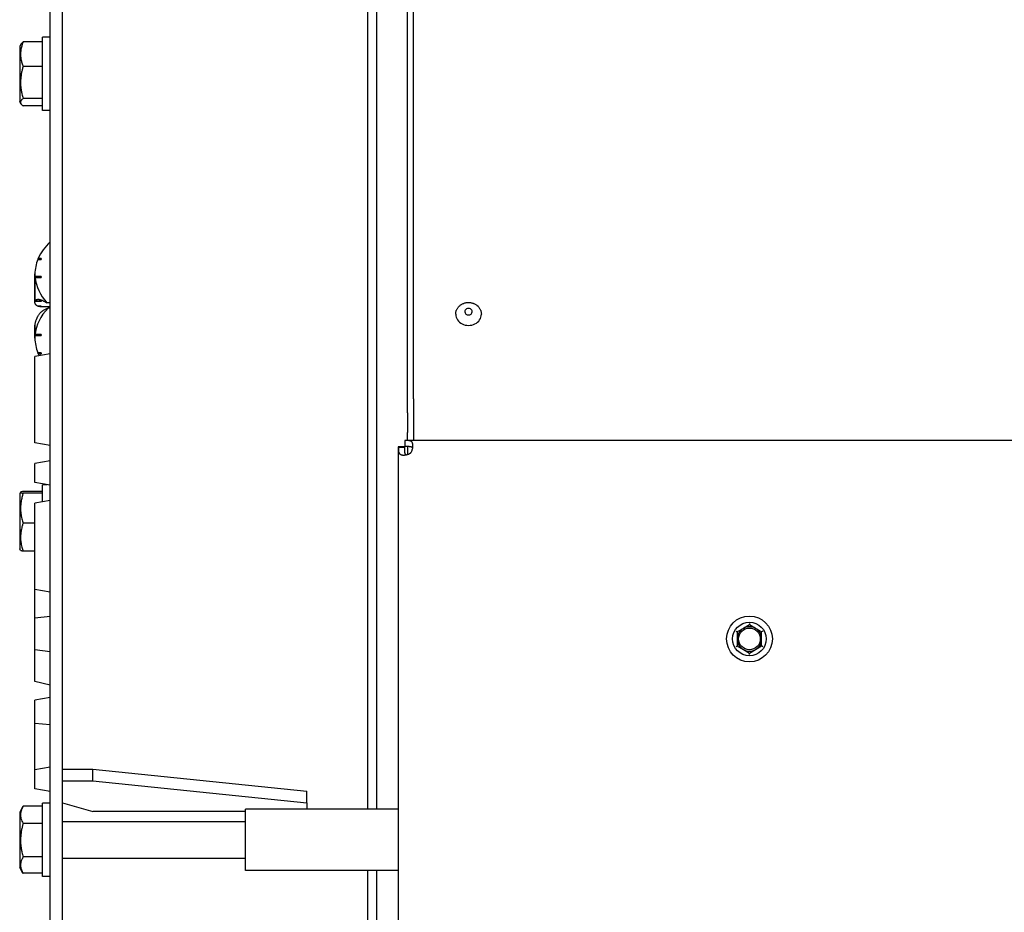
# Model space of a CAD drawing. Header units: millimetres. Extents: x -4279 to 763, y -2511 to 846.
# Tile 4 of 26: x -4229 to -3907, y -1583 to -1291. Entities that reach past the tile are written whole.
import ezdxf

# ---------------------------------------------------------------- set-up
doc = ezdxf.new("R2010")
doc.units = ezdxf.units.MM
doc.linetypes.add('K5LT_BASIC', pattern=[0])
doc.layers.add('Системный слой (1)', color=7, linetype='Continuous', true_color=0x282828)

msp = doc.modelspace()

# ---------------------------------------------------------------- linework, layer by layer
at = {"layer": 'Системный слой (1)', "color": 150, "linetype": 'K5LT_BASIC', "lineweight": 30, "true_color": 0x0080ff}
for p, q in [((-4102.03, -1414.7), (-4102.03, -1060.4)), ((-4100.03, -1414.7), (-4100.03, -1060.4)), ((-4219.03, -1733.26), (-4219.03, -1062.47)), ((-4215.03, -1733.26), (-4215.03, -1064.44)), ((-4115.03, -1549.1), (-4115.03, -1258.66)), ((-4112.03, -1549.1), (-4112.03, -1258.66)), ((-4228.61, -1298.58), (-4229.03, -1299.31)), ((-4229.03, -1299.31), (-4229.03, -1314.94)), ((-4221.53, -1297.84), (-4227.9, -1297.84)), ((-4219.03, -1296.33), (-4221.53, -1296.33)), ((-4221.53, -1320.33), (-4221.53, -1296.33)), ((-4221.53, -1305.87), (-4227.9, -1305.87)), ((-4229.03, -1314.94), (-4229.03, -1317.36)), ((-4228.61, -1318.08), (-4229.03, -1317.36)), ((-4221.53, -1316.36), (-4227.9, -1316.36)), ((-4221.53, -1318.82), (-4227.9, -1318.82)), ((-4219.03, -1320.33), (-4221.53, -1320.33)), ((-4223.08, -1369.06), (-4222.03, -1369.06)), ((-4222.93, -1369.06), (-4222.93, -1368.71)), ((-4222.03, -1368.71), (-4222.93, -1368.71)), ((-4222.03, -1368.71), (-4222.03, -1369.06)), ((-4224.03, -1373.87), (-4224.03, -1373.79)), ((-4224.03, -1383.07), (-4224.03, -1373.87)), ((-4222.03, -1374.65), (-4224, -1374.65)), ((-4224, -1382.84), (-4224, -1374.65)), ((-4223.97, -1375), (-4222.03, -1375)), ((-4223.97, -1382.73), (-4223.97, -1375)), ((-4222.03, -1374.65), (-4222.03, -1375)), ((-4224.03, -1383.07), (-4224.03, -1383.1)), ((-4222.03, -1382.84), (-4224, -1382.84)), ((-4222.03, -1382.73), (-4223.97, -1382.73)), ((-4222.98, -1382.11), (-4222.98, -1382.11)), ((-4222.03, -1382.73), (-4222.03, -1382.84)), ((-4219.03, -1383.24), (-4220.1, -1383.24)), ((-4222.03, -1384.37), (-4223.08, -1384.37)), ((-4222.93, -1384.43), (-4222.93, -1384.37)), ((-4222.03, -1384.43), (-4222.93, -1384.43)), ((-4219.03, -1384.55), (-4222.05, -1384.55)), ((-4222.03, -1384.37), (-4222.03, -1384.43)), ((-4219.03, -1385.01), (-4219.72, -1385.01)), ((-4224.03, -1394.79), (-4224.03, -1390.69)), ((-4223.97, -1390.4), (-4224, -1390.4)), ((-4224, -1394.01), (-4224, -1390.4)), ((-4223.97, -1393.66), (-4223.97, -1390.24)), ((-4224.03, -1394.87), (-4224.03, -1394.79)), ((-4224, -1394.01), (-4222.03, -1394.01)), ((-4222.03, -1393.66), (-4223.97, -1393.66)), ((-4222.03, -1393.66), (-4222.03, -1394.01)), ((-4219.03, -1400.01), (-4224.03, -1400.89)), ((-4224.03, -1429.13), (-4224.03, -1400.89)), ((-4222.03, -1399.6), (-4223.08, -1399.6)), ((-4222.93, -1399.95), (-4222.93, -1399.6)), ((-4222.93, -1399.95), (-4222.03, -1399.95)), ((-4222.03, -1399.6), (-4222.03, -1399.95)), ((-4102.03, -1419.27), (-4102.03, -1414.7)), ((-4100.03, -1414.7), (-4100.03, -1419.27)), ((-4102.03, -1419.27), (-4102.03, -1425.69)), ((-4100.03, -1419.27), (-4100.03, -1420.06)), ((-4100.03, -1420.06), (-4100.03, -1428.33)), ((-4102.88, -1428.34), (-4102.89, -1428.33)), ((-2530.03, -1428.33), (-4102.89, -1428.33)), ((-4102.89, -1428.33), (-4102.89, -1430.33)), ((-4102.88, -1428.34), (-4102.88, -1430.34)), ((-4102.03, -1428.33), (-4102.03, -1425.69)), ((-4219.03, -1430.01), (-4224.03, -1429.13)), ((-4103.03, -1430.47), (-4105.03, -1430.47)), ((-4105.03, -1430.47), (-4105.02, -1430.48)), ((-4105.03, -1430.47), (-4105.03, -1758.33)), ((-4105.02, -1430.48), (-4103.02, -1430.48)), ((-4103.02, -1430.48), (-4103.03, -1430.47)), ((-4102.89, -1430.33), (-4102.88, -1430.34)), ((-4102.03, -1430.34), (-4102.03, -1432.92)), ((-4100.23, -1430.04), (-4100.23, -1430.04)), ((-4103.31, -1433.13), (-4103.31, -1433.13)), ((-4219.03, -1435.01), (-4224.03, -1435.89)), ((-4224.03, -1442.13), (-4224.03, -1435.89)), ((-4219.03, -1443.01), (-4224.03, -1442.13)), ((-4221.53, -1448.45), (-4221.53, -1442.83)), ((-4220.04, -1442.83), (-4221.53, -1442.83)), ((-4228.74, -1445.32), (-4229.03, -1445.81)), ((-4229.03, -1445.81), (-4229.03, -1463.86)), ((-4221.53, -1445.05), (-4227.9, -1445.05)), ((-4221.53, -1445.64), (-4227.9, -1445.64)), ((-4219.03, -1448.01), (-4224.03, -1448.89)), ((-4224.03, -1477.13), (-4224.03, -1448.89)), ((-4224.03, -1455.41), (-4227.9, -1455.41)), ((-4228.74, -1464.34), (-4229.03, -1463.86)), ((-4224.03, -1464.61), (-4227.9, -1464.61)), ((-4224.03, -1486.55), (-4224.03, -1477.13)), ((-4219.03, -1478.01), (-4224.03, -1477.13)), ((-4219.03, -1485.93), (-4224.03, -1486.55)), ((-4224.03, -1496.94), (-4224.03, -1486.55)), ((-3990.03, -1488.71), (-3992.03, -1489.87)), ((-3990.03, -1488.25), (-3990.03, -1488.71)), ((-3988.03, -1489.87), (-3990.03, -1488.71)), ((-3994.43, -1490.79), (-3994.03, -1491.02)), ((-3992.03, -1489.87), (-3994.03, -1491.02)), ((-3994.03, -1491.02), (-3994.03, -1493.33)), ((-3986.03, -1491.02), (-3988.03, -1489.87)), ((-3985.63, -1490.79), (-3986.03, -1491.02)), ((-3986.03, -1493.33), (-3986.03, -1491.02)), ((-3994.43, -1495.87), (-3994.03, -1495.64)), ((-3994.03, -1493.33), (-3994.03, -1495.64)), ((-3994.03, -1495.64), (-3992.03, -1496.79)), ((-3988.03, -1496.79), (-3986.03, -1495.64)), ((-3986.03, -1495.64), (-3986.03, -1493.33)), ((-3985.63, -1495.87), (-3986.03, -1495.64)), ((-4219.03, -1497.56), (-4224.03, -1496.94)), ((-4224.03, -1507.22), (-4224.03, -1496.94)), ((-3992.03, -1496.79), (-3990.03, -1497.95)), ((-3990.03, -1497.95), (-3988.03, -1496.79)), ((-3990.03, -1498.41), (-3990.03, -1497.95)), ((-4219.03, -1508.48), (-4224.03, -1507.22)), ((-4219.03, -1512.48), (-4224.03, -1513.36)), ((-4224.03, -1520.99), (-4224.03, -1513.36)), ((-4224.03, -1531.66), (-4224.03, -1520.99)), ((-4219.03, -1521.48), (-4224.03, -1520.99)), ((-4224.03, -1536.21), (-4224.03, -1531.66)), ((-4219.03, -1535.33), (-4224.03, -1536.21)), ((-4224.03, -1542.45), (-4224.03, -1536.21)), ((-4215.03, -1535.99), (-4205.03, -1535.99)), ((-4205.03, -1539.82), (-4205.03, -1535.99)), ((-4205.03, -1535.99), (-4135.03, -1543.15)), ((-4215.03, -1539.82), (-4205.03, -1539.82)), ((-4205.03, -1539.82), (-4135.03, -1546.98)), ((-4219.03, -1543.33), (-4224.03, -1542.45)), ((-4135.03, -1546.98), (-4135.03, -1543.15)), ((-4219.03, -1547.1), (-4221.53, -1547.1)), ((-4221.53, -1571.1), (-4221.53, -1547.1)), ((-4215.03, -1546.98), (-4205.03, -1549.85)), ((-4135.03, -1546.98), (-4135.03, -1549.1)), ((-4227.96, -1548.22), (-4229.03, -1550.07)), ((-4229.03, -1550.07), (-4229.03, -1568.12)), ((-4221.53, -1548.13), (-4227.9, -1548.13)), ((-4155.03, -1549.85), (-4205.03, -1549.85)), ((-4105.03, -1549.1), (-4155.03, -1549.1)), ((-4155.03, -1569.1), (-4155.03, -1549.1)), ((-4221.53, -1553.76), (-4227.9, -1553.76)), ((-4215.03, -1553.1), (-4155.03, -1553.1)), ((-4221.53, -1564.73), (-4227.9, -1564.73)), ((-4215.03, -1565.1), (-4155.03, -1565.1)), ((-4227.96, -1569.97), (-4229.03, -1568.12)), ((-4221.53, -1570.07), (-4227.9, -1570.07)), ((-4105.03, -1569.1), (-4155.03, -1569.1)), ((-4115.03, -1743.33), (-4115.03, -1569.1)), ((-4112.03, -1745.86), (-4112.03, -1569.1)), ((-4219.03, -1571.1), (-4221.53, -1571.1))]:
    msp.add_line(p, q, dxfattribs=at)
for radius in [7.5, 5.5, 3.55]:
    msp.add_circle((-3990.03, -1493.33), radius, dxfattribs=at)
for centre, radius, start, end in [((-4102.73, -1430.63), 2.5, 312.9732, 317.0268), ((-3990.03, -1493.33), 4, 60, 120), ((-3990.03, -1493.33), 4, 120, 180), ((-3990.03, -1493.33), 4, 0, 60), ((-3990.03, -1493.33), 4, 180, 240), ((-3990.03, -1493.33), 4, 300, 0), ((-3990.03, -1493.33), 4, 240, 300)]:
    msp.add_arc(centre, radius, start, end, dxfattribs=at)
for centre, major_axis, ratio, start_param, end_param in [((-4199.03, -1373.83), (-25, 0), 0.7, 5.639676, 5.986109), ((-4199.03, -1373.83), (-25, 0), 0.7, 6.006961, 6.28079), ((-4199.03, -1373.83), (-25, 0), 0.7, 0.002395, 0.046713), ((-4199.03, -1373.83), (-25, 0), 0.7, 0.066745, 0.567745), ((-4199.03, -1394.83), (-25, 0), 0.7, 5.687708, 6.21644), ((-4082.03, -1386.18), (1.23, 0), 0.869056, 0, 3.141593), ((-4082.03, -1386.18), (1.23, 0), 0.869056, 3.141593, 4.712389), ((-4082.03, -1386.18), (1.23, 0), 0.869056, 4.712389, 6.283185), ((-4082.03, -1387.02), (-4.2, 0), 0.869056, 0, 3.141593), ((-4199.03, -1394.83), (-25, 0), 0.7, 6.236473, 6.28079), ((-4199.03, -1394.83), (-25, 0), 0.7, 0.002395, 0.276225), ((-4199.03, -1394.83), (-25, 0), 0.7, 0.297076, 0.338474)]:
    msp.add_ellipse(centre, major_axis=major_axis, ratio=ratio, start_param=start_param, end_param=end_param, dxfattribs=at)
for points, knots in [([(-4227.9, -1297.84), (-4228.03, -1298.15), (-4228.19, -1298.61), (-4228.4, -1299.29), (-4228.54, -1299.86), (-4228.65, -1300.45), (-4228.71, -1300.98), (-4228.75, -1301.48), (-4228.76, -1301.96), (-4228.74, -1302.41), (-4228.69, -1302.92), (-4228.61, -1303.49), (-4228.43, -1304.31), (-4228.19, -1305.1), (-4227.98, -1305.68), (-4227.9, -1305.87)], [0, 0, 0, 0, 1.912449, 2.780687, 4.100621, 5.29978, 6.277542, 7.267519, 8.214858, 9.102067, 9.95816, 11.225797, 12.463836, 14.84267, 16, 16, 16, 16]), ([(-4228.61, -1298.58), (-4228.56, -1298.49), (-4228.45, -1298.35), (-4228.22, -1298.1), (-4228.04, -1297.95), (-4227.9, -1297.84)], [0, 0, 0, 0, 2.139048, 3.449074, 6, 6, 6, 6]), ([(-4227.9, -1305.87), (-4228.01, -1306.23), (-4228.16, -1306.76), (-4228.37, -1307.64), (-4228.53, -1308.43), (-4228.63, -1309.16), (-4228.69, -1309.75), (-4228.74, -1310.35), (-4228.76, -1311.09), (-4228.74, -1311.7), (-4228.71, -1312.32), (-4228.65, -1312.97), (-4228.51, -1313.88), (-4228.28, -1315.01), (-4228.05, -1315.86), (-4227.9, -1316.36)], [0, 0, 0, 0, 1.679816, 2.464254, 4.100621, 5.29978, 5.785161, 6.773962, 7.999819, 9.102067, 9.530451, 10.806592, 12.055167, 13.667644, 16, 16, 16, 16]), ([(-4227.9, -1316.36), (-4228.05, -1316.47), (-4228.25, -1316.65), (-4228.45, -1316.86), (-4228.55, -1317.01), (-4228.63, -1317.13), (-4228.69, -1317.26), (-4228.74, -1317.41), (-4228.76, -1317.59), (-4228.74, -1317.77), (-4228.68, -1317.93), (-4228.64, -1318.03), (-4228.61, -1318.08)], [0, 0, 0, 0, 2.720591, 3.964318, 4.991595, 5.909574, 6.729925, 7.885645, 9.362671, 10.817191, 11.909265, 13, 13, 13, 13]), ([(-4228.61, -1318.08), (-4228.56, -1318.17), (-4228.45, -1318.31), (-4228.22, -1318.56), (-4228.04, -1318.72), (-4227.9, -1318.82)], [0, 0, 0, 0, 2.139048, 3.449074, 6, 6, 6, 6]), ([(-4223.08, -1384.37), (-4223.16, -1384.34), (-4223.28, -1384.28), (-4223.43, -1384.19), (-4223.55, -1384.09), (-4223.67, -1383.98), (-4223.77, -1383.86), (-4223.86, -1383.73), (-4223.93, -1383.58), (-4224, -1383.37), (-4224.03, -1383.21), (-4224.03, -1383.1)], [0, 0, 0, 0, 1.528291, 2.465166, 3.410258, 4.603872, 5.785827, 6.891827, 8.050493, 9.314426, 12, 12, 12, 12]), ([(-4223.97, -1382.73), (-4223.94, -1382.64), (-4223.86, -1382.49), (-4223.7, -1382.32), (-4223.5, -1382.2), (-4223.27, -1382.13), (-4223.08, -1382.11), (-4222.98, -1382.11)], [0, 0, 0, 0, 2.004178, 3.520858, 5.035113, 6.53193, 8, 8, 8, 8]), ([(-4222.98, -1382.11), (-4222.96, -1382.11), (-4222.9, -1382.11), (-4222.75, -1382.12), (-4222.5, -1382.16), (-4222.19, -1382.24), (-4221.82, -1382.37), (-4221.39, -1382.55), (-4220.81, -1382.84), (-4220.36, -1383.09), (-4220.1, -1383.24)], [0, 0, 0, 0, 0.283256, 1.020761, 2.298132, 3.890256, 5.068076, 6.745306, 8.628711, 11, 11, 11, 11]), ([(-4086.23, -1387.02), (-4086.23, -1386.89), (-4086.22, -1386.76), (-4086.19, -1386.49), (-4086.17, -1386.36), (-4086.11, -1386.1), (-4086.07, -1385.96), (-4085.98, -1385.71), (-4085.93, -1385.58), (-4085.81, -1385.34), (-4085.75, -1385.22), (-4085.6, -1384.98), (-4085.52, -1384.87), (-4085.37, -1384.67), (-4085.29, -1384.58), (-4085.12, -1384.4), (-4085.01, -1384.3), (-4084.8, -1384.11), (-4084.68, -1384.02), (-4084.51, -1383.9), (-4084.46, -1383.87), (-4084.29, -1383.75), (-4084.16, -1383.68), (-4083.89, -1383.55), (-4083.75, -1383.49), (-4083.56, -1383.42), (-4083.5, -1383.4), (-4083.3, -1383.33), (-4083.15, -1383.29), (-4082.84, -1383.22), (-4082.69, -1383.2), (-4082.48, -1383.17), (-4082.44, -1383.17), (-4082.22, -1383.15), (-4082.06, -1383.15), (-4081.73, -1383.16), (-4081.57, -1383.17), (-4081.25, -1383.22), (-4081.09, -1383.25), (-4080.81, -1383.32), (-4080.68, -1383.35), (-4080.47, -1383.42), (-4080.38, -1383.46), (-4080.15, -1383.56), (-4080.01, -1383.62), (-4079.74, -1383.77), (-4079.62, -1383.85), (-4079.37, -1384.02), (-4079.26, -1384.11), (-4079.07, -1384.27), (-4078.99, -1384.34), (-4078.82, -1384.52), (-4078.72, -1384.62), (-4078.55, -1384.85), (-4078.47, -1384.96), (-4078.32, -1385.2), (-4078.25, -1385.32), (-4078.13, -1385.57), (-4078.08, -1385.69), (-4078.01, -1385.89), (-4077.99, -1385.96), (-4077.93, -1386.15), (-4077.9, -1386.29), (-4077.86, -1386.55), (-4077.84, -1386.69), (-4077.83, -1386.89), (-4077.83, -1386.96), (-4077.83, -1387.02)], [0, 0, 0, 0, 0.678266, 0.678266, 1.357654, 1.357654, 2.04031, 2.04031, 2.724646, 2.724646, 3.414735, 3.414735, 4.11068, 4.11068, 4.676936, 4.676936, 5.387386, 5.387386, 6.104962, 6.104962, 6.405598, 6.405598, 7.13787, 7.13787, 7.870141, 7.870141, 8.15647, 8.15647, 8.915661, 8.915661, 9.674853, 9.674853, 9.91194, 9.91194, 10.70671, 10.70671, 11.501481, 11.501481, 12.286042, 12.286042, 12.91217, 12.91217, 13.389083, 13.389083, 14.139123, 14.139123, 14.876456, 14.876456, 15.604285, 15.604285, 16.122551, 16.122551, 16.834045, 16.834045, 17.538718, 17.538718, 18.235682, 18.235682, 18.9274, 18.9274, 19.288308, 19.288308, 19.973128, 19.973128, 20.654637, 20.654637, 21, 21, 21, 21]), ([(-4223.97, -1390.24), (-4223.95, -1390.12), (-4223.91, -1389.93), (-4223.83, -1389.65), (-4223.77, -1389.43), (-4223.68, -1389.13), (-4223.57, -1388.83), (-4223.45, -1388.53), (-4223.36, -1388.32), (-4223.26, -1388.1), (-4223.13, -1387.83), (-4222.96, -1387.52), (-4222.74, -1387.18), (-4222.52, -1386.87), (-4222.3, -1386.59), (-4222.06, -1386.34), (-4221.82, -1386.12), (-4221.59, -1385.93), (-4221.33, -1385.74), (-4221.02, -1385.54), (-4220.6, -1385.33), (-4220.16, -1385.15), (-4219.86, -1385.05), (-4219.72, -1385.01)], [0, 0, 0, 0, 1.789851, 2.66831, 3.53405, 4.39339, 6.060558, 6.867454, 7.667702, 8.440401, 9.192838, 10.617234, 11.94069, 13.182315, 14.351644, 15.441497, 16.630262, 17.49388, 18.34302, 19.73393, 21.110277, 22.797828, 24, 24, 24, 24]), ([(-4222.05, -1384.55), (-4222.24, -1384.55), (-4222.55, -1384.52), (-4222.82, -1384.46), (-4222.93, -1384.43)], [0, 0, 0, 0, 2.798699, 5, 5, 5, 5]), ([(-4100.23, -1430.04), (-4100.23, -1429.98), (-4100.23, -1429.84), (-4100.26, -1429.62), (-4100.3, -1429.41), (-4100.36, -1429.21), (-4100.44, -1429.04), (-4100.53, -1428.88), (-4100.65, -1428.75), (-4100.79, -1428.64), (-4100.95, -1428.55), (-4101.14, -1428.48), (-4101.33, -1428.43), (-4101.55, -1428.39), (-4101.77, -1428.37), (-4102, -1428.35), (-4102.24, -1428.35), (-4102.47, -1428.34), (-4102.69, -1428.34), (-4102.82, -1428.34), (-4102.88, -1428.34)], [0, 0, 0, 0, 0.831359, 1.927632, 3.031733, 4.147629, 5.279689, 6.432695, 7.611564, 8.820473, 10.060828, 11.328314, 12.611244, 13.894939, 15.16282, 16.420778, 17.630733, 18.949924, 20.058781, 21, 21, 21, 21]), ([(-4105.02, -1430.48), (-4105.02, -1430.57), (-4105.02, -1430.76), (-4105.01, -1431.02), (-4105.01, -1431.26), (-4105, -1431.5), (-4104.98, -1431.72), (-4104.95, -1431.94), (-4104.9, -1432.15), (-4104.84, -1432.33), (-4104.76, -1432.5), (-4104.66, -1432.65), (-4104.54, -1432.77), (-4104.39, -1432.88), (-4104.23, -1432.96), (-4104.05, -1433.03), (-4103.84, -1433.08), (-4103.6, -1433.12), (-4103.42, -1433.13), (-4103.31, -1433.13)], [0, 0, 0, 0, 1.420809, 2.71801, 3.876184, 5.087689, 6.298804, 7.523132, 8.741673, 9.940809, 11.111835, 12.252685, 13.365978, 14.456173, 15.528046, 16.586074, 17.634317, 18.676455, 20, 20, 20, 20]), ([(-4103.02, -1430.48), (-4103.02, -1430.59), (-4103.02, -1430.81), (-4103.02, -1431.11), (-4103.01, -1431.38), (-4103.01, -1431.65), (-4102.99, -1431.9), (-4102.97, -1432.14), (-4102.93, -1432.36), (-4102.88, -1432.55), (-4102.81, -1432.72), (-4102.73, -1432.85), (-4102.63, -1432.96), (-4102.56, -1433.02), (-4102.51, -1433.04)], [0, 0, 0, 0, 1.498389, 2.80813, 3.989253, 5.215491, 6.495482, 7.763658, 9.024719, 10.257634, 11.456494, 12.622115, 13.754405, 15, 15, 15, 15]), ([(-4100.31, -1430.85), (-4100.32, -1430.83), (-4100.35, -1430.78), (-4100.42, -1430.7), (-4100.53, -1430.61), (-4100.67, -1430.53), (-4100.83, -1430.47), (-4101.02, -1430.42), (-4101.24, -1430.39), (-4101.48, -1430.36), (-4101.74, -1430.35), (-4102.01, -1430.34), (-4102.29, -1430.34), (-4102.58, -1430.34), (-4102.78, -1430.34), (-4102.88, -1430.34)], [0, 0, 0, 0, 0.397773, 1.574541, 2.77012, 3.991188, 5.244501, 6.53473, 7.860864, 9.211001, 10.566744, 11.917975, 13.219447, 14.580033, 16, 16, 16, 16]), ([(-4100.9, -1432.33), (-4100.84, -1432.23), (-4100.72, -1432.04), (-4100.58, -1431.74), (-4100.48, -1431.46), (-4100.39, -1431.18), (-4100.32, -1430.9), (-4100.27, -1430.63), (-4100.24, -1430.34), (-4100.23, -1430.15), (-4100.23, -1430.04)], [0, 0, 0, 0, 1.648864, 3.125452, 4.404179, 5.697825, 6.960065, 8.213949, 9.460144, 11, 11, 11, 11]), ([(-4103.31, -1433.13), (-4103.25, -1433.13), (-4103.11, -1433.12), (-4102.87, -1433.1), (-4102.59, -1433.06), (-4102.32, -1433), (-4102.03, -1432.92), (-4101.76, -1432.83), (-4101.5, -1432.72), (-4101.25, -1432.59), (-4101.1, -1432.5), (-4101.03, -1432.46)], [0, 0, 0, 0, 0.986154, 2.348345, 3.719711, 5.106501, 6.5177, 7.926649, 9.325509, 10.675732, 12, 12, 12, 12]), ([(-4228.74, -1445.32), (-4228.75, -1445.33), (-4228.76, -1445.36), (-4228.72, -1445.4), (-4228.66, -1445.44), (-4228.46, -1445.52), (-4228.17, -1445.59), (-4227.9, -1445.64)], [0, 0, 0, 0, 1.056067, 2.073962, 3.028711, 4.16677, 8, 8, 8, 8]), ([(-4227.9, -1445.64), (-4228.01, -1445.97), (-4228.18, -1446.52), (-4228.39, -1447.35), (-4228.54, -1448.09), (-4228.63, -1448.71), (-4228.69, -1449.26), (-4228.74, -1449.81), (-4228.76, -1450.5), (-4228.74, -1451.07), (-4228.71, -1451.65), (-4228.65, -1452.26), (-4228.51, -1453.1), (-4228.28, -1454.16), (-4228.05, -1454.95), (-4227.9, -1455.41)], [0, 0, 0, 0, 1.679816, 2.780687, 4.100621, 5.29978, 5.785161, 6.773962, 7.999819, 9.102067, 9.530451, 10.806592, 12.055167, 13.667644, 16, 16, 16, 16]), ([(-4227.9, -1445.05), (-4228.01, -1445.07), (-4228.21, -1445.11), (-4228.44, -1445.17), (-4228.61, -1445.22), (-4228.7, -1445.27), (-4228.74, -1445.3), (-4228.74, -1445.32)], [0, 0, 0, 0, 1.80227, 3.708185, 5.175737, 6.729831, 8, 8, 8, 8]), ([(-4227.9, -1455.41), (-4228.01, -1455.73), (-4228.18, -1456.25), (-4228.39, -1457.03), (-4228.54, -1457.72), (-4228.63, -1458.3), (-4228.69, -1458.82), (-4228.74, -1459.34), (-4228.76, -1459.99), (-4228.74, -1460.52), (-4228.71, -1461.07), (-4228.65, -1461.64), (-4228.51, -1462.44), (-4228.28, -1463.43), (-4228.05, -1464.17), (-4227.9, -1464.61)], [0, 0, 0, 0, 1.679816, 2.780687, 4.100621, 5.29978, 5.785161, 6.773962, 7.999819, 9.102067, 9.530451, 10.806592, 12.055167, 13.667644, 16, 16, 16, 16]), ([(-4227.9, -1464.61), (-4228.01, -1464.59), (-4228.21, -1464.55), (-4228.44, -1464.49), (-4228.61, -1464.44), (-4228.7, -1464.39), (-4228.74, -1464.36), (-4228.74, -1464.34)], [0, 0, 0, 0, 1.80227, 3.708185, 5.175737, 6.729831, 8, 8, 8, 8]), ([(-4227.9, -1548.13), (-4228.04, -1548.38), (-4228.25, -1548.78), (-4228.47, -1549.33), (-4228.6, -1549.76), (-4228.68, -1550.14), (-4228.74, -1550.53), (-4228.76, -1550.93), (-4228.74, -1551.31), (-4228.69, -1551.69), (-4228.61, -1552.09), (-4228.43, -1552.66), (-4228.19, -1553.22), (-4227.98, -1553.62), (-4227.9, -1553.76)], [0, 0, 0, 0, 2.031939, 3.311633, 4.396645, 5.423589, 6.350589, 7.49983, 8.533187, 9.335775, 10.524184, 11.684847, 13.915004, 15, 15, 15, 15]), ([(-4227.9, -1553.76), (-4228.01, -1554.13), (-4228.16, -1554.68), (-4228.37, -1555.61), (-4228.53, -1556.44), (-4228.63, -1557.2), (-4228.69, -1557.82), (-4228.74, -1558.44), (-4228.76, -1559.21), (-4228.74, -1559.85), (-4228.71, -1560.5), (-4228.65, -1561.18), (-4228.51, -1562.14), (-4228.28, -1563.32), (-4228.05, -1564.21), (-4227.9, -1564.73)], [0, 0, 0, 0, 1.679816, 2.464254, 4.100621, 5.29978, 5.785161, 6.773962, 7.999819, 9.102067, 9.530451, 10.806592, 12.055167, 13.667644, 16, 16, 16, 16]), ([(-4227.9, -1564.73), (-4228.04, -1564.95), (-4228.23, -1565.31), (-4228.43, -1565.77), (-4228.56, -1566.15), (-4228.66, -1566.53), (-4228.73, -1566.92), (-4228.75, -1567.22), (-4228.75, -1567.51), (-4228.74, -1567.79), (-4228.69, -1568.09), (-4228.62, -1568.43), (-4228.49, -1568.89), (-4228.26, -1569.42), (-4228.05, -1569.81), (-4227.96, -1569.97)], [0, 0, 0, 0, 2.094014, 3.337446, 4.268709, 5.587957, 6.778126, 7.762456, 8.337944, 9.365066, 10.247724, 11.116958, 12.390096, 14.425049, 16, 16, 16, 16])]:
    msp.add_open_spline(points, degree=3, knots=knots, dxfattribs=at)
for points in [[(-4224.03, -1383.07), (-4224.03, -1382.99), (-4224.02, -1382.91), (-4224, -1382.84)], [(-4224.03, -1390.69), (-4224.03, -1390.61), (-4224.02, -1390.51), (-4224, -1390.4)], [(-4227.96, -1548.22), (-4227.94, -1548.19), (-4227.92, -1548.16), (-4227.9, -1548.13)], [(-4227.96, -1569.97), (-4227.94, -1570.01), (-4227.92, -1570.04), (-4227.9, -1570.07)]]:
    msp.add_open_spline(points, degree=3, dxfattribs=at)

doc.saveas('drawing.dxf')
